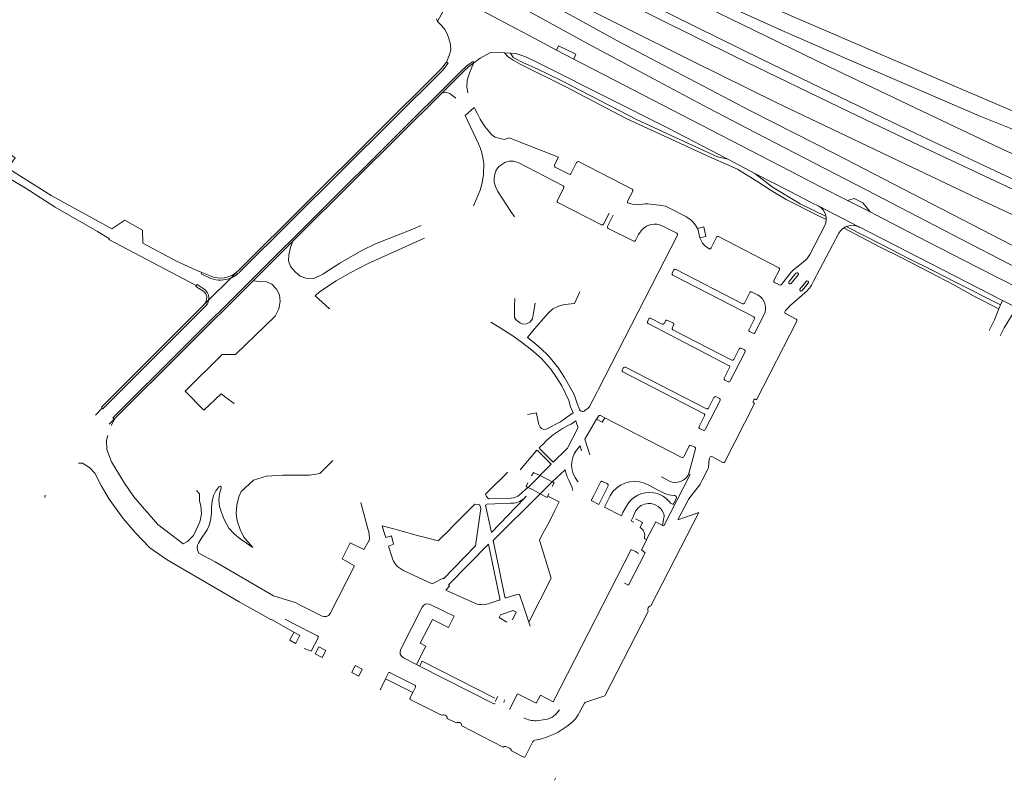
# Model space of a CAD drawing. Extents: x 145000 to 155000, y 457500 to 470000.
# Tile 143 of 256: x 153538 to 153852, y 460449 to 460691. Entities that reach past the tile are written whole.
import ezdxf

# ---------------------------------------------------------------- set-up
doc = ezdxf.new("R2010")
doc.units = 0
doc.header["$LTSCALE"] = 0.2
doc.header["$MEASUREMENT"] = 0
doc.layers.add('kant verharding', color=252, linetype='Continuous', lineweight=0)

msp = doc.modelspace()

# ---------------------------------------------------------------- linework, layer by layer
at = {"layer": 'kant verharding', "lineweight": 0}
for p, q in [((153671.13, 460690.47), (153675.77, 460699.09)), ((153675.77, 460699.09), (153703.5, 460684.34)), ((153671.13, 460690.47), (153670.77, 460691.35)), ((153703.5, 460684.34), (153709.11, 460681.38)), ((153692.48, 460680.59), (153694.39, 460680.44)), ((153709.11, 460681.38), (153714.6, 460678.55)), ((153682.69, 460677.36), (153684.77, 460678.85)), ((153714.6, 460678.55), (153786.56, 460641.35)), ((153645.05, 460640.41), (153672.48, 460667.72)), ((153686.67, 460656.55), (153687.95, 460655.01)), ((153696.83, 460645.59), (153711.21, 460638.21)), ((153715.46, 460645.6), (153713.62, 460641.98)), ((153733.2, 460637.14), (153716.07, 460645.91)), ((153763.65, 460646.63), (153772.3, 460642.12)), ((153708.64, 460644.09), (153713.1, 460641.86)), ((153772.3, 460642.12), (153783.32, 460636.46)), ((153625.07, 460620.53), (153645.05, 460640.41)), ((153793.06, 460637.99), (153786.56, 460641.35)), ((153711.18, 460637.08), (153709.33, 460633.35)), ((153711.44, 460637.59), (153711.18, 460637.08)), ((153731.72, 460633.28), (153733.42, 460636.47)), ((153783.32, 460636.46), (153790.5, 460632.75)), ((153801.83, 460633.53), (153793.06, 460637.99)), ((153683.67, 460634.25), (153682.65, 460631.78)), ((153709.52, 460632.83), (153723.45, 460625.7)), ((153790.5, 460632.75), (153792.65, 460631.64)), ((153801.83, 460633.53), (153809.01, 460629.88)), ((153695.67, 460628.24), (153694.56, 460629.97)), ((153724.06, 460625.92), (153725.84, 460629.48)), ((153792.65, 460631.64), (153797.82, 460628.99)), ((153811.11, 460628.79), (153809.01, 460629.88)), ((153725.37, 460625.24), (153727.16, 460628.85)), ((153797.82, 460628.99), (153800.15, 460627.83)), ((153800.15, 460627.83), (153805.42, 460625.1)), ((153818.23, 460625.08), (153811.11, 460628.79)), ((153663.45, 460624.47), (153665.97, 460625.48)), ((153733.73, 460620.55), (153725.58, 460624.61)), ((153742.74, 460625.39), (153747.4, 460623.06)), ((153789.79, 460616.3), (153794.63, 460625.57)), ((153799.02, 460623.03), (153791, 460607.77)), ((153808.44, 460623.6), (153813.02, 460621.29)), ((153612.42, 460607.93), (153625.07, 460620.53)), ((153666.98, 460621.46), (153665.26, 460620.69)), ((153758.42, 460618.4), (153760.12, 460621.81)), ((153760.69, 460622.01), (153779.96, 460612.01)), ((153813.02, 460621.29), (153851.2, 460601.62)), ((153757.03, 460618.58), (153757.78, 460618.08)), ((153596.02, 460610.56), (153598.64, 460609.49)), ((153607.49, 460610.98), (153605.26, 460608.77)), ((153607.49, 460610.98), (153607.78, 460611.27)), ((153607.78, 460611.27), (153607.49, 460610.98)), ((153768.34, 460600.59), (153747.01, 460611.55)), ((153780.17, 460611.37), (153778.37, 460607.95)), ((153568.35, 460564.07), (153612.42, 460607.93)), ((153605.26, 460608.77), (153598.18, 460601.72)), ((153771.97, 460596.38), (153746.13, 460609.67)), ((153778.53, 460607.34), (153780.15, 460606.57)), ((153783.21, 460607.7), (153785.4, 460610.35)), ((153786.09, 460609.77), (153783.82, 460607.05)), ((153788.62, 460607.65), (153786.67, 460605.26)), ((153790.31, 460606.51), (153791, 460607.77)), ((153715.35, 460601.84), (153716.46, 460604.41)), ((153771.25, 460604.41), (153773.3, 460603.29)), ((153789.29, 460607.19), (153789.32, 460607.23)), ((153789.32, 460607.23), (153789.34, 460607.28)), ((153598.18, 460601.72), (153596.57, 460600.12)), ((153695.7, 460599.68), (153695.76, 460602.24)), ((153714.85, 460600.7), (153715.35, 460601.84)), ((153770.71, 460604.16), (153768.97, 460600.8)), ((153850.65, 460600.28), (153851.2, 460601.62)), ((153851.2, 460601.62), (153855.7, 460599.34)), ((153702.3, 460600.73), (153701.73, 460597.64)), ((153848.69, 460595.48), (153850.1, 460598.92)), ((153850.1, 460598.92), (153850.65, 460600.28)), ((153738.47, 460595.85), (153738.06, 460594.84)), ((153742.71, 460594.03), (153738.98, 460595.98)), ((153743.88, 460595.21), (153743.34, 460594.28)), ((153746.22, 460594.45), (153744.29, 460595.34)), ((153770.43, 460592.34), (153772.17, 460595.81)), ((153775.24, 460597.12), (153772.33, 460591.33)), ((153782.04, 460597.43), (153785.49, 460595.71)), ((153854.6, 460597.56), (153851.75, 460592.91)), ((153688.13, 460594.68), (153689.68, 460593.74)), ((153738.33, 460594.31), (153764.16, 460580.85)), ((153745.92, 460592.92), (153746.42, 460593.84)), ((153764.93, 460582.64), (153746.15, 460592.26)), ((153771.67, 460591.16), (153770.58, 460591.76)), ((153851.75, 460592.91), (153850.46, 460590.39)), ((153767.26, 460586.2), (153765.56, 460582.83)), ((153767.92, 460586.41), (153768.97, 460585.87)), ((153769.19, 460585.26), (153764.29, 460575.82)), ((153730.02, 460579.36), (153730.42, 460580.23)), ((153731.06, 460580.37), (153756.91, 460567.09)), ((153764.31, 460580.43), (153762.49, 460576.9)), ((153730.21, 460578.91), (153756.11, 460565.46)), ((153763.8, 460575.68), (153762.72, 460576.21)), ((153606.29, 460568.75), (153603.7, 460570.7)), ((153761.26, 460569.78), (153756.46, 460560.49)), ((153757.57, 460567.27), (153759.22, 460570.68)), ((153759.9, 460570.98), (153761.01, 460570.42)), ((153771.99, 460569.92), (153771.76, 460569.54)), ((153564.27, 460567.32), (153562.09, 460565.08)), ((153716.43, 460566.91), (153715.69, 460568.84)), ((153566.52, 460562.22), (153568.07, 460563.79)), ((153568.35, 460564.07), (153567.14, 460561.82)), ((153568.07, 460563.79), (153568.35, 460564.07)), ((153722.43, 460564.79), (153721.86, 460563.76)), ((153724.47, 460564.24), (153723.06, 460564.95)), ((153724.47, 460564.24), (153748.85, 460551.65)), ((153756.28, 460564.87), (153754.5, 460561.46)), ((153755.79, 460560.26), (153754.66, 460560.82)), ((153707.98, 460550.11), (153703.9, 460554.25)), ((153704.17, 460555.29), (153704.67, 460555.77)), ((153719.14, 460554.19), (153719.72, 460552.39)), ((153749.68, 460551.88), (153751.36, 460555.25)), ((153753.36, 460554.36), (153751.26, 460546.5)), ((153753.13, 460554.86), (153751.98, 460555.44)), ((153702.14, 460553.23), (153697.46, 460547.64)), ((153702.14, 460553.23), (153702.63, 460553.74)), ((153702.97, 460553.83), (153707.35, 460549.42)), ((153762.12, 460550.04), (153758.83, 460551.83)), ((153637.58, 460550.46), (153636.5, 460549.37)), ((153637.76, 460550.63), (153637.58, 460550.46)), ((153707.35, 460549.42), (153703.79, 460545.89)), ((153711.82, 460547.71), (153707.65, 460543.86)), ((153692.98, 460546.42), (153687.71, 460541.2)), ((153693.44, 460546.88), (153692.98, 460546.42)), ((153703.85, 460545.82), (153700.05, 460542.03)), ((153703.79, 460545.89), (153703.85, 460545.82)), ((153707.65, 460543.86), (153703.85, 460545.82)), ((153742.53, 460545.42), (153745.05, 460544.07)), ((153751.26, 460546.5), (153751.19, 460546.35)), ((153697.3, 460539.67), (153699.89, 460542.04)), ((153700.05, 460542.03), (153699.89, 460542.04)), ((153700.05, 460542.03), (153701.6, 460541.25)), ((153707.65, 460543.86), (153703.81, 460540)), ((153715.95, 460543.87), (153715.79, 460544.09)), ((153723.1, 460543.74), (153720.95, 460539.5)), ((153723.12, 460537.71), (153725.52, 460542.51)), ((153725.29, 460543.21), (153723.75, 460543.97)), ((153546.04, 460539.61), (153545.94, 460538.84)), ((153686.92, 460540.41), (153686.4, 460539.9)), ((153687.71, 460541.2), (153686.92, 460540.41)), ((153699.43, 460539.26), (153698.75, 460538.54)), ((153701.6, 460541.25), (153703.81, 460540)), ((153706.3, 460539.32), (153706.62, 460540.1)), ((153720.95, 460539.5), (153720.15, 460537.91)), ((153726.15, 460539.36), (153724.92, 460536.79)), ((153746.51, 460537.03), (153747.29, 460538.6)), ((153648.44, 460530.83), (153646.73, 460537.28)), ((153681.56, 460535.2), (153681.05, 460534.69)), ((153684.74, 460536.06), (153684.68, 460536.3)), ((153684.94, 460535.29), (153684.74, 460536.06)), ((153686.88, 460536.74), (153694.45, 460537.02)), ((153720.15, 460537.91), (153722.59, 460536.65)), ((153722.59, 460536.65), (153723.12, 460537.71)), ((153724.92, 460536.79), (153724.4, 460535.73)), ((153729.74, 460533), (153724.4, 460535.73)), ((153730.23, 460534.09), (153731.37, 460536.11)), ((153681.05, 460534.69), (153675.65, 460529.28)), ((153729.74, 460533), (153730.23, 460534.09)), ((153733.36, 460532.47), (153732.82, 460531.45)), ((153734.4, 460534.66), (153733.36, 460532.47)), ((153648.97, 460528.84), (153648.44, 460530.83)), ((153675.65, 460529.28), (153675.16, 460528.8)), ((153706.18, 460530.08), (153704.33, 460526.58)), ((153733.67, 460530.95), (153732.82, 460531.45)), ((153654.07, 460528.01), (153654.68, 460526.07)), ((153657.92, 460528.62), (153657.22, 460528.81)), ((153665.55, 460526.57), (153657.92, 460528.62)), ((153666, 460526.45), (153665.55, 460526.57)), ((153737.06, 460525.83), (153737.75, 460525.45)), ((153655.53, 460523.33), (153656.54, 460520.04)), ((153687.39, 460523.99), (153690.99, 460506.54)), ((153636.9, 460501.83), (153644.67, 460517.06)), ((153660.46, 460515.49), (153669.45, 460511.37)), ((153675, 460510.57), (153673.76, 460509.34)), ((153730.78, 460511.58), (153732.02, 460510.91)), ((153626.05, 460505.24), (153618.88, 460507.49)), ((153673.76, 460509.34), (153683.26, 460505.07)), ((153696.46, 460507.94), (153693.05, 460506.84)), ((153698.62, 460503.88), (153697.23, 460507.94)), ((153626.05, 460505.24), (153627.76, 460504.37)), ((153627.76, 460504.37), (153634.34, 460501.07)), ((153666.27, 460503.85), (153659.44, 460490.5)), ((153687.93, 460505.15), (153688.84, 460505.52)), ((153690.74, 460506.08), (153688.84, 460505.52)), ((153699.72, 460500.67), (153698.62, 460503.88)), ((153700.24, 460499.15), (153699.72, 460500.67)), ((153624.94, 460498.85), (153622.6, 460500.04)), ((153632.92, 460494.8), (153624.94, 460498.85)), ((153700.25, 460499.11), (153700.24, 460499.15)), ((153700.7, 460497.79), (153700.25, 460499.11)), ((153627.23, 460494.9), (153625.38, 460495.93)), ((153624.04, 460493.35), (153625.91, 460492.3)), ((153630.86, 460489.92), (153633.11, 460494.16)), ((153630.86, 460489.92), (153628.66, 460490.76)), ((153664.45, 460485.6), (153660.27, 460487.73)), ((153665.43, 460485.11), (153664.45, 460485.6)), ((153665.43, 460485.11), (153689.05, 460473.06)), ((153655.43, 460482.77), (153654.61, 460481.11)), ((153663.9, 460479.01), (153656.1, 460483.02)), ((153654.61, 460481.11), (153663.25, 460476.72)), ((153653.06, 460477.84), (153652.86, 460477.6)), ((153662.33, 460474.91), (153663.25, 460476.72)), ((153663.25, 460476.72), (153664.1, 460478.41)), ((153689.51, 460473.82), (153690.35, 460475.48)), ((153692.47, 460474.38), (153692.25, 460473.57)), ((153716.34, 460470.18), (153717.98, 460473.28)), ((153717.98, 460473.28), (153718.01, 460473.33)), ((153702.74, 460467.72), (153705.55, 460468.07)), ((153714.29, 460467.5), (153715.08, 460468.3)), ((153701.43, 460460.91), (153699.07, 460456.2)), ((153702.11, 460461.51), (153703.49, 460461.76)), ((153694.11, 460458.98), (153693.13, 460459.44)), ((153708.74, 460449.38), (153708.38, 460448.73))]:
    msp.add_line(p, q, dxfattribs=at)
at = {"layer": 'kant verharding', "lineweight": 0, "flags": 128}
for points in [[(154033.76, 460557.72), (154007.03, 460568.98), (153984.1, 460578.86), (153969.99, 460585.01), (153933.79, 460600.91), (153897.27, 460617.25), (153861, 460633.98), (153841.98, 460642.89), (153824.8, 460650.98), (153802.35, 460661.72), (153766.33, 460679.15), (153741.26, 460691.55), (153723.44, 460700.48), (153702.85, 460710.8), (153687.65, 460718.43), (153662.74, 460731.02), (153644.95, 460740.2), (153620.43, 460753.05), (153606.24, 460760.52), (153582.41, 460773.11), (153566.56, 460781.54), (153478.9, 460829.63)], [(153491.71, 460825.91), (153567.76, 460784.27), (153589.78, 460772.6), (153612.78, 460760.47), (153632.17, 460750.24), (153652.87, 460739.47), (153675.07, 460728.07), (153699.2, 460715.92), (153721.58, 460704.78), (153746.6, 460692.25), (153774.41, 460678.55), (153799.52, 460666.41), (153823.84, 460654.77), (153849.08, 460642.83), (153873.56, 460631.43)], [(153963.61, 460617.75), (153945.23, 460624.27), (153931.33, 460629.68), (153912.89, 460637.2), (153901.78, 460641.77), (153834.27, 460670.64), (153779.96, 460694.06), (153744.92, 460709.22), (153719.48, 460720.24), (153699.53, 460729.48), (153693.6, 460732.34)], [(153983.71, 460590.21), (153947.96, 460605.9), (153948, 460606.03), (153917, 460619.71), (153895.59, 460629.3), (153871.36, 460640.48), (153846.65, 460652.01), (153825.65, 460661.97), (153795.94, 460676.13), (153772.14, 460687.7), (153745.48, 460700.77), (153723.15, 460712.17)], [(153723.57, 460713.09), (153747.31, 460702.61), (153766.34, 460694.24), (153780.69, 460687.73), (153802.62, 460678.18), (153823.56, 460669.2), (153843.83, 460660.5), (153853.89, 460656.43), (153873.2, 460648.05), (153902.38, 460635.57), (153911.44, 460631.77), (153923.76, 460626.76)], [(153883.9, 460597.61), (153866.3, 460606.62), (153850.37, 460614.83), (153832.29, 460624.17), (153810.9, 460635.34), (153791.56, 460645.24), (153772.62, 460655.06), (153757.51, 460662.87), (153740.01, 460672.22), (153718.72, 460683.62), (153701.28, 460693.2), (153683.37, 460703.15)], [(153708.45, 460699.82), (153729.99, 460689.01), (153752.59, 460677.78), (153779.11, 460664.76), (153798.99, 460655.23), (153820.13, 460645.16), (153843.63, 460634.01), (153867.99, 460622.66), (153892.45, 460611.54), (153917.26, 460600.26), (153941.83, 460589.34), (153966.47, 460578.63), (153991.25, 460567.77), (154012.69, 460558.6), (154027.29, 460552.54), (154029.12, 460551.36), (154031.93, 460549.3), (154036.88, 460547.08)], [(153951.49, 460573.55), (153928.88, 460582.75), (153895.07, 460598.14), (153831.99, 460630.75), (153798.07, 460648.23), (153770.94, 460662.1), (153745, 460675.62), (153729.29, 460683.99), (153705.67, 460696.92)], [(153673.99, 460677.61), (153674.89, 460679.68), (153675.35, 460681.4), (153675.25, 460683.21), (153674.79, 460685.15), (153674.27, 460686.59), (153673.44, 460687.94), (153672.54, 460689.17), (153671.13, 460690.47)], [(153709.11, 460681.38), (153709.73, 460682.78), (153715.21, 460680.07), (153714.6, 460678.55)], [(153684.77, 460678.85), (153687.98, 460680.62), (153690.21, 460680.78), (153692.48, 460680.59)], [(153795.07, 460627.41), (153791.78, 460629.01), (153782.26, 460633.8), (153777.53, 460636.68), (153773.28, 460639.47), (153766.74, 460643.48), (153757.8, 460647.42), (153731.45, 460659.53), (153720.75, 460665.18), (153711.78, 460669.79), (153697.74, 460676.77), (153695.28, 460678.2), (153693.62, 460679.29), (153692.48, 460680.59)], [(153694.39, 460680.44), (153696.11, 460680.31), (153698.94, 460679.4), (153702.16, 460677.91), (153705.16, 460676.44)], [(153694.39, 460680.44), (153695.25, 460679.05), (153698.54, 460677.35), (153702.89, 460675.4), (153710.73, 460671.66), (153734.77, 460659.23), (153760.43, 460647.43), (153763.65, 460646.63)], [(153568.07, 460563.79), (153567.66, 460564.27), (153678.66, 460674.7), (153680.35, 460676.31), (153682.37, 460677.79), (153682.69, 460677.36)], [(153607.78, 460611.27), (153672.42, 460675.52), (153673.99, 460677.61)], [(153673.99, 460677.61), (153674.5, 460677.26), (153672.92, 460675.08), (153608.19, 460610.81)], [(153672.48, 460667.72), (153679.51, 460674.72), (153681.02, 460676.11), (153682.69, 460677.36)], [(153682.69, 460677.36), (153682.06, 460675.98), (153681.31, 460674.11), (153680.63, 460671.88), (153680.49, 460669.66), (153680.79, 460667.74)], [(153705.16, 460676.44), (153744.66, 460656.53), (153763.65, 460646.63)], [(153672.48, 460667.72), (153673.68, 460668.01), (153675.07, 460667.55), (153676.95, 460666.08)], [(153684.17, 460651.51), (153679.92, 460660.62), (153682.8, 460663.16), (153683.81, 460661.33)], [(153564.51, 460626.05), (153548.02, 460635.13), (153534.18, 460643.77), (153536.53, 460647.07), (153525.58, 460654.84), (153523.01, 460651.22), (153515.05, 460655.49)], [(153690.23, 460653.45), (153692.39, 460652.9), (153693.93, 460653.4), (153709.74, 460647.24), (153708.47, 460644.8)], [(153685.53, 460647.56), (153685.87, 460645.41), (153685.79, 460641.81), (153685.35, 460639.1), (153684.71, 460636.78), (153683.67, 460634.25)], [(153529.57, 460643.24), (153531.47, 460642.32), (153539.68, 460637.49), (153549.23, 460631.39), (153562.76, 460623.59)], [(153694.56, 460629.97), (153690.42, 460636.38), (153689.62, 460637.9), (153689.24, 460639.29), (153689.19, 460640.59), (153689.41, 460641.9), (153689.8, 460643.17), (153690.71, 460644.29), (153691.34, 460644.75)], [(153772.3, 460642.12), (153777.88, 460637.68), (153786.76, 460632.43), (153795, 460628.34)], [(153809.01, 460629.88), (153806.73, 460632.74), (153803.95, 460634.16), (153801.83, 460633.53)], [(153735.61, 460632.17), (153736.57, 460632.33), (153737.35, 460632.41), (153738.13, 460632.38), (153742.64, 460631.9), (153743.81, 460631.64), (153744.92, 460631.2), (153750.47, 460628.24)], [(153564.51, 460626.05), (153567.35, 460624.48), (153571.45, 460627.17), (153577.07, 460623.98), (153577.23, 460619.88), (153587.99, 460614.19), (153594.21, 460611.32), (153596.02, 460610.56)], [(153562.76, 460623.59), (153566.57, 460621.32), (153566.41, 460621.03), (153594.24, 460606.36), (153594.19, 460606.26)], [(153625.07, 460620.53), (153624.3, 460618.46), (153623.74, 460616.12), (153623.66, 460614.25), (153624.33, 460612.4), (153625.75, 460610.78), (153627.39, 460609.4), (153629.17, 460608.74), (153631.67, 460608.6), (153634.54, 460610.06), (153639.97, 460613.48), (153647.06, 460617.54), (153651.38, 460619.64), (153663.45, 460624.47)], [(153736.36, 460624.2), (153735.76, 460623.43), (153735.17, 460622.65), (153734.24, 460620.73)], [(153754.79, 460621.6), (153756.72, 460622.03), (153756.05, 460625.04), (153754.01, 460624.56)], [(153754.01, 460624.56), (153754.2, 460624.02), (153754.37, 460623.48), (153754.79, 460621.6)], [(153850.1, 460598.92), (153842.51, 460602.83), (153835.49, 460606.75), (153828.17, 460610.5), (153819.17, 460615.26), (153812.01, 460618.77), (153800.58, 460624.74)], [(153801.36, 460625.17), (153812.68, 460619.42), (153821.48, 460614.87), (153829.01, 460611.18), (153836.66, 460607.25), (153850.65, 460600.28)], [(153808.44, 460623.6), (153805.72, 460624.95), (153805.57, 460625.02), (153805.42, 460625.1)], [(153818.23, 460625.08), (153827.39, 460620.31), (153843.17, 460612.22), (153864.13, 460601.58), (153873.5, 460596.71), (153880.91, 460592.62), (153887.43, 460588.44), (153894.13, 460583.19), (153905.39, 460573.18), (153907.5, 460571.19)], [(153665.26, 460620.69), (153649.08, 460613.41), (153643.33, 460610.4), (153638.8, 460607.88), (153633.51, 460604.37), (153632.13, 460603.13), (153634.34, 460601.11)], [(153747.63, 460622.44), (153722.35, 460573.17), (153721.88, 460572.35), (153719.57, 460567.84), (153719.36, 460567.55), (153719.11, 460567.27), (153718.88, 460567.08)], [(153784.39, 460611.13), (153784.72, 460611.47), (153785.09, 460611.76), (153787.83, 460613.91)], [(153598.93, 460608.68), (153595.81, 460610.11), (153596.02, 460610.56)], [(153745.9, 460610.32), (153745.93, 460610.39), (153746.42, 460611.4)], [(153780.74, 460606.71), (153783.45, 460610.09), (153783.91, 460610.62), (153784.39, 460611.13)], [(153596.69, 460566.64), (153590.66, 460572.74), (153602.45, 460584.41), (153606.77, 460584.44), (153619.44, 460596.62), (153620.58, 460598.93), (153620.97, 460601.35), (153620.72, 460603.41), (153619.8, 460605.18), (153618.28, 460606.83), (153616.58, 460607.6), (153614.51, 460607.7), (153612.42, 460607.93)], [(153594.19, 460606.26), (153594.12, 460606.12), (153596.62, 460604.49), (153597.27, 460603.77), (153597.57, 460602.8), (153597.54, 460601.84), (153597.2, 460600.88), (153596.57, 460600.12)], [(153596.8, 460605.21), (153594.5, 460606.71), (153594.19, 460606.26)], [(153782.38, 460598.79), (153782.88, 460599.32), (153783.38, 460599.84), (153788.93, 460604.69)], [(153787.03, 460604.59), (153787.27, 460604.72), (153787.46, 460604.9), (153789.29, 460607.19)], [(153634.34, 460601.11), (153636.61, 460599.04), (153636.85, 460599.03)], [(153596.57, 460600.12), (153564.03, 460567.58), (153564.27, 460567.32)], [(153564.27, 460567.32), (153564.48, 460567.12), (153596.97, 460599.58)], [(153701.73, 460597.64), (153701.39, 460595.74), (153700.6, 460594.68), (153699.5, 460594.14), (153698.39, 460594.1), (153697.48, 460594.5), (153696.6, 460595.05), (153695.98, 460595.66), (153695.72, 460596.21), (153695.64, 460596.91), (153695.7, 460599.68)], [(153714.85, 460600.7), (153711.77, 460600.33), (153709.71, 460599.85), (153707.86, 460598.91), (153706.43, 460597.63), (153701.43, 460591.8), (153699.8, 460589.78), (153701.83, 460588.23), (153704.23, 460586.2), (153706.28, 460584.21), (153707.61, 460582.76), (153709.68, 460580.1), (153711.62, 460577.08), (153713.33, 460574.13), (153714.66, 460571.69), (153715.69, 460568.84)], [(153782.38, 460598.79), (153782.11, 460598.41), (153781.86, 460598.01)], [(153785.69, 460595.03), (153772.85, 460569.98), (153772.56, 460570.14)], [(153847, 460592.03), (153848.51, 460595.04), (153848.69, 460595.48)], [(153689.68, 460593.74), (153695.19, 460590.37), (153697.92, 460588.38), (153701.14, 460585.91), (153704.25, 460583.09), (153707.26, 460579.77), (153709.07, 460577.09), (153710.72, 460574.38), (153712.95, 460569.78), (153713.58, 460567.74)], [(153603.7, 460570.7), (153602.13, 460571.88), (153596.69, 460566.64)], [(153713.58, 460567.74), (153714.36, 460565.77), (153712.69, 460564.62)], [(153718.88, 460567.08), (153718.14, 460566.54), (153717.89, 460566.38), (153717.61, 460566.27)], [(153771.93, 460568.96), (153772.23, 460568.78), (153762.72, 460550.23)], [(153702.71, 460565.66), (153702.66, 460565.87), (153699.87, 460565.31)], [(153712.69, 460564.62), (153710.3, 460563), (153705.78, 460560.66), (153704.99, 460560.56), (153704.26, 460560.84), (153703.87, 460561.22), (153703.48, 460562.06), (153702.71, 460565.66)], [(153721.86, 460563.76), (153718.11, 460557.4), (153719.14, 460554.19)], [(153724.47, 460564.24), (153723.6, 460562.8), (153721.86, 460563.76)], [(153713.75, 460562.26), (153712.88, 460561.91), (153711.02, 460560.84), (153708.13, 460558.87), (153705.88, 460557.05), (153704.67, 460555.77)], [(153713.75, 460562.26), (153715.19, 460563.24), (153715.57, 460562.18), (153715.99, 460561.14), (153712.78, 460554.95), (153712.57, 460554.61), (153712.33, 460554.3), (153707.98, 460550.11)], [(153566.01, 460558.64), (153565.68, 460557.1), (153565.75, 460554.1), (153567.27, 460550.24), (153571.34, 460543.44), (153574.39, 460539.08), (153582.01, 460530.24), (153590.03, 460524.11), (153591.42, 460524.84), (153593.31, 460526.71), (153594.24, 460528.54), (153595.36, 460531.14)], [(153703.9, 460554.25), (153703.52, 460554.64), (153704.17, 460555.29)], [(153715.42, 460553.97), (153716.56, 460555.34), (153717.08, 460553.75)], [(153702.63, 460553.74), (153702.85, 460553.96), (153702.97, 460553.83)], [(153758.09, 460551.78), (153757.89, 460551.38), (153757.78, 460550.94), (153757.56, 460548.62), (153757.49, 460548.26), (153757.34, 460547.91), (153755.51, 460544.35)], [(153618.05, 460500), (153607.92, 460505.63), (153584.97, 460518.93), (153579.45, 460522.81), (153574.74, 460527.64), (153570.91, 460532.12), (153566.45, 460538.27), (153563.98, 460542.71), (153561.89, 460546.62), (153560.31, 460548.31), (153558.01, 460549.8), (153556.68, 460549.77)], [(153636.5, 460549.37), (153633.65, 460546.5), (153630.31, 460545.97), (153625.79, 460545.94), (153621.84, 460545.98), (153616.58, 460545.62), (153612.47, 460544.34), (153608.57, 460540.79), (153607.83, 460539.01), (153607.12, 460536.44), (153606.93, 460533.76), (153607.31, 460531.42), (153608.22, 460528.63), (153609.45, 460526.16), (153612.32, 460522.89), (153608.19, 460525.66), (153606.41, 460527.11), (153604.59, 460529.12), (153603.12, 460531.83), (153602.15, 460534.35), (153601.66, 460536.01), (153601.4, 460537.98), (153601.64, 460539.97), (153602.2, 460541.87), (153602.14, 460542.2), (153601.9, 460542.43)], [(153701.1, 460545.78), (153701.71, 460546.86), (153703.79, 460545.89)], [(153751.19, 460546.35), (153751.65, 460546.15), (153743.27, 460529.82), (153742.81, 460529.96)], [(153601.9, 460542.43), (153601.39, 460542.28), (153600.43, 460540.97), (153599.76, 460539.44), (153599.29, 460537.66), (153599.1, 460535.73), (153599.07, 460533.99), (153598.92, 460532.16), (153598.51, 460530.26), (153597.73, 460528.55), (153595.73, 460525.59), (153594.91, 460524.24), (153594.63, 460523.63), (153594.54, 460522.88), (153594.74, 460521.84), (153595.08, 460521.13), (153600.25, 460518.29), (153618.88, 460507.49)], [(153699.89, 460542.04), (153699.35, 460542.32), (153699.98, 460543.56)], [(153707.7, 460542.39), (153708.35, 460543.54), (153707.8, 460543.79), (153707.65, 460543.86)], [(153743.36, 460540.23), (153740.65, 460541.65), (153738.88, 460542.57), (153737.08, 460543.39)], [(153747.79, 460531.7), (153751.13, 460538.18), (153751.34, 460538.51), (153751.55, 460538.84), (153754.62, 460542.79), (153754.86, 460543.13), (153755.05, 460543.5), (153755.51, 460544.35)], [(153595.36, 460531.14), (153595.95, 460533.58), (153595.74, 460536.28), (153595.24, 460537.63), (153595.32, 460540.02), (153594.29, 460541.08)], [(153698.75, 460538.54), (153688.37, 460527.7), (153686.49, 460536.39)], [(153687.2, 460538.66), (153687.43, 460538.43), (153694.56, 460538.63)], [(153692.65, 460507.09), (153690.91, 460515.49), (153688.86, 460525.09), (153703.81, 460540)], [(153703.81, 460540), (153706.1, 460538.89), (153706.3, 460539.32)], [(153706.3, 460539.32), (153709.97, 460537.46), (153708.5, 460534.68), (153708.57, 460534.61), (153706.18, 460530.08)], [(153669.45, 460511.37), (153672.91, 460513.12), (153673.06, 460512.94), (153683.26, 460523.44), (153684.94, 460535.29)], [(153684.14, 460536.64), (153683.03, 460536.67), (153681.56, 460535.2)], [(153734.23, 460532.03), (153735.53, 460531.36), (153736.52, 460530.85), (153735.77, 460529.31)], [(153738.85, 460504.19), (153739.18, 460504.29), (153754.42, 460534.02), (153747.79, 460531.7)], [(153742.81, 460529.96), (153743.31, 460532.41), (153743.36, 460532.84), (153743.37, 460533.27)], [(153657.22, 460528.81), (153653.51, 460529.8), (153654.07, 460528.01)], [(153737.75, 460525.45), (153740.68, 460531.13), (153742.81, 460529.96)], [(153654.68, 460526.07), (153656.47, 460526.64), (153657.16, 460523.96), (153655.53, 460523.33)], [(153675.16, 460528.8), (153671.37, 460525), (153666, 460526.45)], [(153704.33, 460526.58), (153703.62, 460525.25), (153707.4, 460513.11), (153700.24, 460499.15)], [(153644.67, 460517.06), (153640.7, 460519.26), (153643.28, 460524.35), (153647.7, 460522.24)], [(153647.7, 460522.24), (153649.23, 460525.03), (153649.4, 460525)], [(153675, 460510.57), (153674.6, 460511.02), (153687.39, 460523.99)], [(153732.02, 460510.91), (153737.3, 460521.18), (153736.18, 460522.12), (153737.85, 460525.43), (153737.75, 460525.45)], [(153694.08, 460471.25), (153696.65, 460476.32), (153702.62, 460473.28), (153703.93, 460475.89), (153708.03, 460473.78), (153732.88, 460522.27), (153734.24, 460521.62), (153735.17, 460520.97)], [(153664.45, 460485.6), (153667.41, 460491.46), (153665.64, 460492.4), (153669.57, 460500), (153674.64, 460497.43), (153676.45, 460500.98), (153669.04, 460504.64), (153668.62, 460504.85)], [(153693.29, 460499.17), (153690.77, 460500.57), (153691.27, 460501.5), (153695.26, 460502.8), (153696.26, 460502.34), (153695.04, 460499.89)], [(153718.46, 460473.64), (153724.47, 460475.6), (153738.28, 460502.52), (153738.15, 460502.95)], [(153625.38, 460495.93), (153618.18, 460499.93), (153618.05, 460500)], [(153625.38, 460495.93), (153625.32, 460495.8), (153624.11, 460493.47), (153624.04, 460493.35)], [(153625.91, 460492.3), (153625.98, 460492.42), (153627.17, 460494.78), (153627.23, 460494.9)], [(153635.51, 460490.11), (153633.3, 460491.23), (153632.19, 460489.02), (153634.38, 460487.87), (153635.51, 460490.11)], [(153647.17, 460484.19), (153644.91, 460485.32), (153643.78, 460483.06), (153646.04, 460481.96), (153647.17, 460484.19)], [(153689.44, 460474.86), (153666.28, 460486.74), (153665.43, 460485.11)], [(153654.61, 460481.11), (153653.35, 460478.63), (153653.06, 460477.84)], [(153672.72, 460469.6), (153672.36, 460469.44), (153662.47, 460474.48)], [(153715.08, 460468.3), (153715.56, 460468.92), (153716.02, 460469.6), (153716.34, 460470.18)], [(153677.44, 460467.15), (153677.1, 460467.02), (153674.27, 460468.47), (153674.17, 460468.84)], [(153692.43, 460459.48), (153692.05, 460459.33), (153678.86, 460466.07), (153678.77, 460466.49)], [(153698.62, 460456.06), (153694.76, 460458.08), (153694.61, 460458.44)]]:
    msp.add_lwpolyline(points, dxfattribs=at)
at = {"layer": 'kant verharding', "lineweight": 0}
for centre, radius, start, end in [((153701.12, 460668.44), 18.71, 202.3481, 219.4735), ((153691.13, 460657.21), 3.87, 214.6743, 256.435), ((153672.05, 460645.11), 13.7, 10.3013, 27.8597), ((153694.74, 460640.92), 5.12, 65.8849, 131.6043), ((153716.05, 460645.19), 0.721, 88.6196, 144.5862), ((153708.91, 460644.53), 0.521, 149.0733, 238.5443), ((153713.29, 460642.19), 0.39, 240.3921, 326.8998), ((153711, 460637.78), 0.478, 336.8011, 63.7604), ((153732.96, 460636.69), 0.515, 334.6479, 61.66), ((153709.71, 460633.19), 0.409, 157.438, 242.191), ((153732.07, 460633.06), 0.419, 148.9376, 242.9018), ((153734.68, 460639.1), 6.99, 246.4812, 277.6381), ((153790.4, 460627.54), 4.68, 335.008, 61.1411), ((153746.37, 460620.77), 8.52, 26.3652, 61.2551), ((153723.64, 460626.12), 0.461, 245.2443, 333.7641), ((153725.75, 460625.01), 0.441, 148.9683, 246.646), ((153740.33, 460620.57), 5.39, 63.4581, 137.5795), ((153747.18, 460622.63), 0.48, 337.5084, 63.4602), ((153803.32, 460620.67), 4.91, 64.5977, 151.1304), ((153733.88, 460620.93), 0.409, 247.5077, 330.4331), ((153760.11, 460623.2), 5.55, 196.7478, 236.29), ((153760.49, 460621.65), 0.413, 62.1754, 155.9564), ((153757.92, 460618.6), 0.536, 254.1852, 338.3741), ((153783.05, 460619.86), 7.63, 308.7916, 332.1624), ((153601.97, 460616.74), 7.97, 245.3008, 313.7981), ((153602.19, 460616.29), 8.12, 292.2161, 317.5625), ((153746.82, 460611.06), 0.524, 68.4356, 138.7625), ((153779.71, 460611.58), 0.499, 335.0429, 59.6143), ((153785.74, 460609.98), 0.507, 56.4547, 131.8746), ((153601.99, 460616.47), 8.37, 248.588, 293.0404), ((153746.39, 460610.12), 0.522, 157.6419, 240.2793), ((153778.79, 460607.73), 0.471, 152.4182, 236.1408), ((153783.6, 460607.36), 0.517, 138.7502, 210.4499), ((153785.76, 460610.05), 0.439, 320.3515, 52.8676), ((153788.99, 460607.4), 0.443, 57.0878, 144.8735), ((153788.98, 460607.45), 0.403, 334.903, 52.0087), ((153594.67, 460602.34), 3.57, 350.0109, 53.3136), ((153771.13, 460603.96), 0.47, 75.9131, 154.1908), ((153780.36, 460607.04), 0.51, 246.395, 319.1967), ((153783.5, 460607.33), 0.425, 214.2248, 318.42), ((153787.02, 460605), 0.437, 143.8644, 224.2634), ((153786.98, 460604.99), 0.405, 227.001, 276.8712), ((153784.78, 460609.24), 6.16, 312.3855, 333.7442), ((153594.73, 460602.27), 3.5, 309.8217, 351.1088), ((153771.03, 460599.19), 4.69, 333.949, 61.0212), ((153768.55, 460601.02), 0.477, 243.5411, 332.2427), ((153782.22, 460597.8), 0.415, 152.5837, 244.4079), ((153781.9, 460597.98), 0.0521, 140.3528, 164.1301), ((153738.55, 460594.75), 0.497, 169.7984, 243.5894), ((153738.83, 460595.5), 0.502, 71.8135, 135.4723), ((153744.16, 460595.03), 0.332, 67.0654, 147.6109), ((153771.78, 460595.99), 0.434, 334.7218, 63.9914), ((153785.23, 460595.26), 0.517, 333.1543, 59.4051), ((153742.86, 460594.56), 0.551, 253.9328, 330.2325), ((153746.4, 460592.71), 0.519, 157.0275, 241.6068), ((153746.01, 460594.04), 0.462, 335.0229, 62.1313), ((153770.83, 460592.14), 0.45, 152.946, 235.8263), ((153771.91, 460591.59), 0.487, 241.0072, 328.4279), ((153767.69, 460585.98), 0.483, 61.8412, 153.0351), ((153768.74, 460585.45), 0.486, 337.4866, 61.608), ((153765.15, 460583.07), 0.476, 243.137, 330.595), ((153730.37, 460579.24), 0.366, 160.2105, 245.3671), ((153730.84, 460579.87), 0.544, 66.267, 139.8012), ((153764, 460580.55), 0.337, 338.7986, 60.6137), ((153762.96, 460576.67), 0.521, 154.3905, 243.4715), ((153763.97, 460576.02), 0.371, 243.2576, 328.0357), ((153759.75, 460570.4), 0.603, 75.5792, 152.3458), ((153760.8, 460569.97), 0.49, 337.1103, 65.5903), ((153772.37, 460569.76), 0.42, 64.1091, 157.3326), ((153717.35, 460567.19), 0.958, 197.1441, 285.9419), ((153757.15, 460567.51), 0.483, 240.8131, 329.9639), ((153772.13, 460569.33), 0.42, 150.3041, 241.6129), ((153722.85, 460564.48), 0.517, 65.5095, 143.5026), ((153755.89, 460565.07), 0.446, 333.1645, 59.5511), ((153754.9, 460561.22), 0.468, 149.3594, 239.1753), ((153756.02, 460560.7), 0.487, 242.6206, 334.7655), ((153721.88, 460549.27), 7.99, 143.948, 220.3784), ((153751.76, 460555.03), 0.457, 62.1867, 151.6386), ((153752.91, 460554.46), 0.456, 347.09, 61.4885), ((153749.14, 460552.2), 0.627, 241.733, 329.1948), ((153758.5, 460551.21), 0.701, 61.4294, 125.9238), ((153725.11, 460550.53), 13.58, 191.9791, 207.9612), ((153762.33, 460550.43), 0.444, 241.9469, 333.5562), ((153746.99, 460548.26), 4.62, 245.1629, 335.6012), ((153697.33, 460536.42), 17.58, 15.4199, 26.1099), ((153723.53, 460543.55), 0.471, 62.8442, 156.7097), ((153724.97, 460542.72), 0.591, 339.3525, 57.2246), ((153733.91, 460535.14), 8.83, 68.972, 151.5034), ((153689.58, 460541.13), 3.41, 201.1297, 211.0433), ((153689.99, 460541.33), 3.86, 210.3479, 223.5722), ((153694.72, 460543.08), 6.07, 267.4612, 311.6319), ((153694.58, 460542.69), 4.06, 269.8054, 312.0813), ((153738.68, 460532.17), 8.3, 80.7233, 151.6302), ((153738.68, 460532.17), 8.3, 38.4261, 80.7389), ((153747.25, 460549.36), 9.92, 246.923, 265.3971), ((153746.52, 460538.53), 0.95, 54.1728, 94.2988), ((153746.88, 460538.86), 0.484, 328.1044, 65.0671), ((153683.98, 460535.76), 0.891, 37.357, 79.3927), ((153686.88, 460536.35), 0.392, 89.757, 173.5828), ((153738.57, 460531.98), 4.96, 93.0623, 147.1894), ((153738.58, 460531.97), 4.96, 15.1502, 93.139), ((153746.31, 460538.04), 1.33, 212.1534, 247.8033), ((153746.06, 460537.23), 0.497, 239.3875, 335.8189), ((153733.98, 460526.66), 3.2, 344.8621, 55.9832), ((153639.84, 460525.88), 9.6, 354.7509, 17.9851), ((153663.4, 460521.99), 7.14, 195.8859, 245.6333), ((153692.97, 460507.14), 0.316, 190.2551, 284.7646), ((153696.86, 460506.91), 1.09, 70.1483, 111.05), ((153667.99, 460503.09), 1.88, 70.1157, 155.8391), ((153685.48, 460511.4), 6.71, 250.6722, 291.3901), ((153690.65, 460506.42), 0.357, 285.0306, 18.4873), ((153739.29, 460503.12), 1.15, 112.4141, 188.3067), ((153635.21, 460502.83), 1.96, 243.4925, 329.5695), ((153632.65, 460494.37), 0.51, 335.8131, 57.0731), ((153661.28, 460489.54), 2.08, 152.3896, 240.6487), ((153655.88, 460482.6), 0.478, 61.9263, 158.3965), ((153663.69, 460478.61), 0.452, 333.9898, 62.4203), ((153662.6, 460474.76), 0.307, 150.6987, 245.6107), ((153689.15, 460473.56), 0.511, 258.5944, 311.1378), ((153718.64, 460472.89), 0.767, 103.3176, 144.7648), ((153673.05, 460468.46), 1.18, 18.4587, 106.0308), ((153704.26, 460474.59), 6.66, 281.2454, 329.713), ((153677.75, 460465.96), 1.23, 58.1105, 104.6299), ((153677.84, 460466.22), 0.966, 15.923, 54.3563), ((153702.3, 460475.34), 7.63, 241.3922, 273.3342), ((153697.35, 460486.16), 25.2, 291.0198, 312.2316), ((153702.44, 460460.45), 1.11, 107.0508, 154.9256), ((153697.73, 460486.17), 25.08, 283.2838, 290.216), ((153692.73, 460458.66), 0.869, 62.8871, 110.3992), ((153693.56, 460457.96), 1.16, 24.1261, 61.3717), ((153698.76, 460456.4), 0.369, 247.6462, 328.0816)]:
    msp.add_arc(centre, radius, start, end, dxfattribs=at)

doc.saveas('drawing.dxf')
